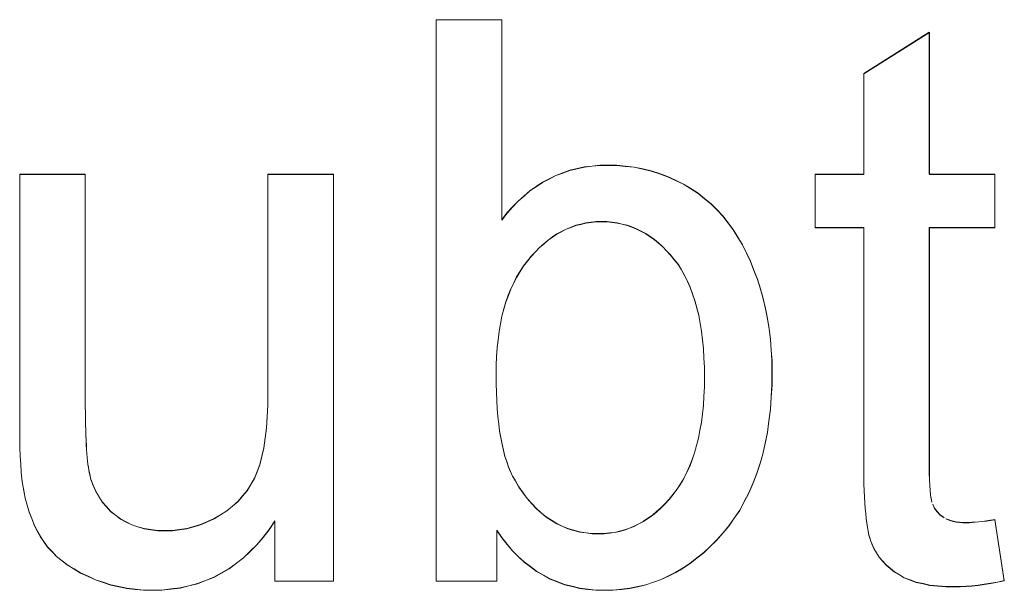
# Model space of a CAD drawing. Extents: x 229 to 926, y 37 to 878.
# Tile 142 of 163: x 372.84 to 377.23, y 829.49 to 832.03. Entities that reach past the tile are written whole.
import ezdxf
from ezdxf.lldxf.tags import DXFTag

# ---------------------------------------------------------------- set-up
doc = ezdxf.new("R2010")
doc.units = 0
doc.layers.get('0').update_dxf_attribs({"linetype": 'fein_strichliert', "lineweight": 13})
doc.layers.add('Beschriftung', color=7, linetype='Continuous', lineweight=25)
doc.layers.add('Beschriftung-A03CPAFWA9', color=7, linetype='Continuous', lineweight=25)
tags = doc.linetypes.add('fein_strichliert', pattern=[4, 1, -2, 1]).pattern_tags.tags
tags[8:9] = [DXFTag(74, 4), DXFTag(75, 0), DXFTag(340, '0'), DXFTag(46, 0.0), DXFTag(50, 0.0), DXFTag(44, 0.0), DXFTag(45, 0.0)]
tags[6:7] = [DXFTag(74, 4), DXFTag(75, 0), DXFTag(340, '0'), DXFTag(46, 0.0), DXFTag(50, 0.0), DXFTag(44, 0.0), DXFTag(45, 0.0)]
tags[4:5] = [DXFTag(74, 4), DXFTag(75, 0), DXFTag(340, '0'), DXFTag(46, 0.0), DXFTag(50, 0.0), DXFTag(44, 0.0), DXFTag(45, 0.0)]

# ---------------------------------------------------------------- blocks, each defined once
blk = doc.blocks.new('Referenz-A03CPAFUA9', base_point=(255.7277, 66.0323))
at = {"layer": 'Beschriftung', "color": 0, "lineweight": -2}
for p, q in [((374.6966, 829.5274), (374.6966, 832.0274)), ((374.6966, 832.0274), (374.9887, 832.0274)), ((374.9887, 832.0274), (374.9887, 831.1365)), ((376.6003, 831.7881), (376.8925, 831.9722)), ((376.8925, 831.9722), (376.8925, 831.3395)), ((376.6003, 831.3395), (376.6003, 831.7881)), ((375.229, 831.3339), (375.2601, 831.3453)), ((375.2601, 831.3453), (375.2912, 831.3567)), ((375.2912, 831.3567), (375.3239, 831.3643)), ((375.3239, 831.3643), (375.3567, 831.3719)), ((375.3567, 831.3719), (375.391, 831.3757)), ((375.391, 831.3757), (375.4254, 831.3795)), ((375.4254, 831.3795), (375.4613, 831.3795)), ((375.4613, 831.3795), (375.501, 831.3795)), ((375.501, 831.3795), (375.5398, 831.3753)), ((375.5398, 831.3753), (375.5785, 831.3711)), ((375.5785, 831.3711), (375.6161, 831.3627)), ((375.6161, 831.3627), (375.6538, 831.3543)), ((375.6538, 831.3543), (375.6904, 831.3417)), ((372.8419, 830.2173), (372.8419, 831.3395)), ((372.8419, 831.3395), (373.1341, 831.3395)), ((373.1341, 831.3395), (373.1341, 830.3352)), ((373.947, 830.3694), (373.947, 831.3395)), ((373.947, 831.3395), (374.2393, 831.3395)), ((374.2393, 831.3395), (374.2393, 829.5274)), ((375.1419, 831.2845), (375.1699, 831.3036)), ((375.1699, 831.3036), (375.1994, 831.3188)), ((375.1994, 831.3188), (375.229, 831.3339)), ((375.6904, 831.3417), (375.727, 831.329)), ((375.727, 831.329), (375.7624, 831.3122)), ((375.7624, 831.3122), (375.7979, 831.2954)), ((376.3843, 831.1013), (376.3843, 831.3395)), ((376.3843, 831.3395), (376.6003, 831.3395)), ((376.8925, 831.3395), (377.1846, 831.3395)), ((377.1846, 831.3395), (377.1846, 831.1013)), ((375.0877, 831.2428), (375.114, 831.2656)), ((375.114, 831.2656), (375.1419, 831.2845)), ((375.7979, 831.2954), (375.8304, 831.2751)), ((375.8304, 831.2751), (375.8627, 831.2549)), ((375.0366, 831.1934), (375.0614, 831.2199)), ((375.0614, 831.2199), (375.0877, 831.2428)), ((375.8627, 831.2549), (375.8919, 831.2312)), ((375.8919, 831.2312), (375.9212, 831.2076)), ((375.0119, 831.1668), (375.0366, 831.1934)), ((375.9212, 831.2076), (375.9472, 831.1805)), ((375.9472, 831.1805), (375.9734, 831.1534)), ((374.9887, 831.1365), (375.0119, 831.1668)), ((375.3866, 831.1253), (375.3634, 831.1225)), ((375.4096, 831.128), (375.3866, 831.1253)), ((375.4336, 831.128), (375.4096, 831.128)), ((375.4572, 831.128), (375.4336, 831.128)), ((375.4801, 831.1254), (375.4572, 831.128)), ((375.5029, 831.1227), (375.4801, 831.1254)), ((375.9734, 831.1534), (375.9963, 831.123)), ((375.2552, 831.0843), (375.2345, 831.0733)), ((375.2759, 831.0952), (375.2552, 831.0843)), ((375.2974, 831.1034), (375.2759, 831.0952)), ((375.3188, 831.1116), (375.2974, 831.1034)), ((375.3411, 831.117), (375.3188, 831.1116)), ((375.3634, 831.1225), (375.3411, 831.117)), ((375.5248, 831.1174), (375.5029, 831.1227)), ((375.5468, 831.1122), (375.5248, 831.1174)), ((375.5679, 831.1042), (375.5468, 831.1122)), ((375.589, 831.0964), (375.5679, 831.1042)), ((375.6092, 831.0858), (375.589, 831.0964)), ((375.6295, 831.0752), (375.6092, 831.0858)), ((375.9963, 831.123), (376.0192, 831.0925)), ((376.0192, 831.0925), (376.0396, 831.0589)), ((376.6003, 831.1013), (376.3843, 831.1013)), ((376.6003, 830.0577), (376.6003, 831.1013)), ((377.1846, 831.1013), (376.8925, 831.1013)), ((376.8925, 831.1013), (376.8925, 830.0396)), ((375.1948, 831.046), (375.1758, 831.0295)), ((375.2147, 831.0597), (375.1948, 831.046)), ((375.2345, 831.0733), (375.2147, 831.0597)), ((375.6487, 831.062), (375.6295, 831.0752)), ((375.6681, 831.0488), (375.6487, 831.062)), ((375.6866, 831.0329), (375.6681, 831.0488)), ((376.0396, 831.0589), (376.0602, 831.0253)), ((375.1385, 830.994), (375.1202, 830.9749)), ((375.1567, 831.0132), (375.1385, 830.994)), ((375.1758, 831.0295), (375.1567, 831.0132)), ((375.705, 831.0171), (375.6866, 831.0329)), ((375.7226, 830.9986), (375.705, 831.0171)), ((375.7402, 830.9801), (375.7226, 830.9986)), ((376.0602, 831.0253), (376.0781, 830.9885)), ((375.1027, 830.953), (375.0854, 830.9312)), ((375.1202, 830.9749), (375.1027, 830.953)), ((375.7569, 830.959), (375.7402, 830.9801)), ((375.7737, 830.9379), (375.7569, 830.959)), ((376.0781, 830.9885), (376.096, 830.9518)), ((376.096, 830.9518), (376.1115, 830.9118)), ((375.0701, 830.9069), (375.0549, 830.8825)), ((375.0854, 830.9312), (375.0701, 830.9069)), ((375.7883, 830.9139), (375.7737, 830.9379)), ((375.803, 830.8898), (375.7883, 830.9139)), ((376.1115, 830.9118), (376.1271, 830.872)), ((375.0549, 830.8825), (375.0418, 830.8558)), ((375.8155, 830.8629), (375.803, 830.8898)), ((375.828, 830.836), (375.8155, 830.8629)), ((376.1271, 830.872), (376.14, 830.8289)), ((375.0287, 830.8291), (375.0178, 830.8)), ((375.0418, 830.8558), (375.0287, 830.8291)), ((375.8385, 830.8062), (375.828, 830.836)), ((376.14, 830.8289), (376.153, 830.7858)), ((375.0178, 830.8), (375.0069, 830.7707)), ((375.8489, 830.7763), (375.8385, 830.8062)), ((375.8573, 830.7436), (375.8489, 830.7763)), ((376.153, 830.7858), (376.1628, 830.7413)), ((374.9983, 830.7391), (374.9895, 830.7075)), ((375.0069, 830.7707), (374.9983, 830.7391)), ((375.8656, 830.7108), (375.8573, 830.7436)), ((376.1628, 830.7413), (376.1725, 830.6968)), ((374.9895, 830.7075), (374.9829, 830.6734)), ((375.8719, 830.6751), (375.8656, 830.7108)), ((376.1725, 830.6968), (376.179, 830.6507)), ((374.9829, 830.6734), (374.9765, 830.6394)), ((375.8781, 830.6396), (375.8719, 830.6751)), ((376.179, 830.6507), (376.1855, 830.6047)), ((374.972, 830.6029), (374.9677, 830.5664)), ((374.9765, 830.6394), (374.972, 830.6029)), ((375.8824, 830.601), (375.8781, 830.6396)), ((375.8865, 830.5625), (375.8824, 830.601)), ((376.1855, 830.6047), (376.1887, 830.5572)), ((374.9677, 830.5664), (374.9655, 830.5274)), ((375.8886, 830.521), (375.8865, 830.5625)), ((376.1887, 830.5572), (376.1919, 830.5097)), ((374.9655, 830.5274), (374.9633, 830.4884)), ((375.8907, 830.4795), (375.8886, 830.521)), ((374.9633, 830.4884), (374.9633, 830.4471)), ((375.8907, 830.4351), (375.8907, 830.4795)), ((376.1919, 830.5097), (376.1919, 830.4607)), ((374.9633, 830.4471), (374.9633, 830.4063)), ((375.8907, 830.3918), (375.8907, 830.4351)), ((376.1919, 830.4607), (376.1919, 830.4025)), ((374.9633, 830.4063), (374.9647, 830.3684)), ((375.8885, 830.3512), (375.8907, 830.3918)), ((376.1919, 830.4025), (376.1885, 830.3477)), ((373.1341, 830.3352), (373.1341, 830.3052)), ((373.947, 830.3114), (373.947, 830.3694)), ((374.9647, 830.3684), (374.966, 830.3305)), ((375.8863, 830.3106), (375.8885, 830.3512)), ((376.1885, 830.3477), (376.1851, 830.2928)), ((373.1341, 830.3052), (373.1343, 830.2776)), ((373.9441, 830.2603), (373.947, 830.3114)), ((374.966, 830.3305), (374.9687, 830.2954)), ((374.9687, 830.2954), (374.9712, 830.2603)), ((375.882, 830.2726), (375.8863, 830.3106)), ((376.1851, 830.2928), (376.1783, 830.2412)), ((373.1343, 830.2776), (373.1347, 830.2501)), ((373.1347, 830.2501), (373.1352, 830.2249)), ((373.9411, 830.2092), (373.9441, 830.2603)), ((374.9712, 830.2603), (374.9752, 830.2281)), ((375.8776, 830.2347), (375.882, 830.2726)), ((372.8419, 830.1682), (372.8419, 830.2173)), ((373.1352, 830.2249), (373.1358, 830.1997)), ((373.9351, 830.165), (373.9411, 830.2092)), ((374.9752, 830.2281), (374.9792, 830.1958)), ((375.8711, 830.1994), (375.8776, 830.2347)), ((376.1783, 830.2412), (376.1714, 830.1897)), ((372.843, 830.1258), (372.8419, 830.1682)), ((373.1358, 830.1997), (373.1366, 830.177)), ((373.1366, 830.177), (373.1374, 830.1543)), ((373.9292, 830.1208), (373.9351, 830.165)), ((374.9792, 830.1958), (374.9845, 830.1663)), ((374.9845, 830.1663), (374.9897, 830.1369)), ((375.8559, 830.1316), (375.8646, 830.1642)), ((375.8646, 830.1642), (375.8711, 830.1994)), ((376.1714, 830.1897), (376.1611, 830.1413)), ((372.8441, 830.0835), (372.843, 830.1258)), ((373.1374, 830.1543), (373.1386, 830.1341)), ((373.1386, 830.1341), (373.1397, 830.1138)), ((373.9202, 830.0835), (373.9292, 830.1208)), ((374.9897, 830.1369), (374.9963, 830.1103)), ((375.8471, 830.099), (375.8559, 830.1316)), ((376.1611, 830.1413), (376.1509, 830.0931)), ((372.8463, 830.0476), (372.8441, 830.0835)), ((373.1397, 830.1138), (373.1411, 830.096)), ((373.1411, 830.096), (373.1425, 830.0783)), ((373.1425, 830.0783), (373.1442, 830.063)), ((373.9112, 830.0462), (373.9202, 830.0835)), ((374.9963, 830.1103), (375.0028, 830.0837)), ((375.0028, 830.0837), (375.0108, 830.0599)), ((375.8362, 830.0691), (375.8471, 830.099)), ((376.1509, 830.0931), (376.1372, 830.0482)), ((372.8486, 830.0117), (372.8463, 830.0476)), ((373.1442, 830.063), (373.1458, 830.0476)), ((373.1458, 830.0476), (373.1478, 830.0347)), ((373.1478, 830.0347), (373.1497, 830.0218)), ((373.8992, 830.0156), (373.9112, 830.0462)), ((375.0108, 830.0599), (375.0186, 830.0361)), ((375.0186, 830.0361), (375.0279, 830.0152)), ((375.8122, 830.0119), (375.8253, 830.0392)), ((375.8253, 830.0392), (375.8362, 830.0691)), ((376.1372, 830.0482), (376.1234, 830.0033)), ((376.6003, 830.0232), (376.6003, 830.0577)), ((376.8925, 830.0396), (376.8925, 830.0068)), ((372.8519, 829.9826), (372.8486, 830.0117)), ((373.1497, 830.0218), (373.152, 830.0113)), ((373.152, 830.0113), (373.1588, 829.9811)), ((373.871, 829.9579), (373.8872, 829.9851)), ((373.8872, 829.9851), (373.8992, 830.0156)), ((375.0279, 830.0152), (375.0371, 829.9942)), ((375.0371, 829.9942), (375.0477, 829.976)), ((375.7839, 829.9602), (375.7992, 829.9848)), ((375.7992, 829.9848), (375.8122, 830.0119)), ((376.1234, 830.0033), (376.1062, 829.9616)), ((376.6009, 829.9915), (376.6003, 830.0232)), ((376.6014, 829.9599), (376.6009, 829.9915)), ((376.8925, 830.0068), (376.8935, 829.9798)), ((372.8553, 829.9533), (372.8519, 829.9826)), ((372.8597, 829.9308), (372.8553, 829.9533)), ((373.1588, 829.9811), (373.1696, 829.954)), ((373.1696, 829.954), (373.1803, 829.927)), ((373.8549, 829.9306), (373.871, 829.9579)), ((375.0477, 829.976), (375.0648, 829.9464)), ((375.0648, 829.9464), (375.0837, 829.9204)), ((375.7687, 829.9356), (375.7839, 829.9602)), ((376.1062, 829.9616), (376.0892, 829.9199)), ((376.6025, 829.9312), (376.6014, 829.9599)), ((376.8935, 829.9798), (376.8943, 829.9527)), ((376.8943, 829.9527), (376.8963, 829.9315)), ((372.8662, 829.8971), (372.8597, 829.9308)), ((372.8751, 829.866), (372.8662, 829.8971)), ((373.1803, 829.927), (373.195, 829.9033)), ((373.195, 829.9033), (373.2095, 829.8795)), ((373.8141, 829.8825), (373.8345, 829.9065)), ((373.8345, 829.9065), (373.8549, 829.9306)), ((375.0837, 829.9204), (375.1024, 829.8946)), ((375.7339, 829.8919), (375.7513, 829.9138)), ((375.7513, 829.9138), (375.7687, 829.9356)), ((376.0892, 829.9199), (376.0686, 829.8816)), ((376.6036, 829.9026), (376.6025, 829.9312)), ((376.6053, 829.8769), (376.6036, 829.9026)), ((376.8963, 829.9315), (376.8982, 829.9104)), ((376.8982, 829.9104), (376.9011, 829.8952)), ((372.884, 829.8349), (372.8751, 829.866)), ((373.2095, 829.8795), (373.228, 829.859)), ((373.228, 829.859), (373.2465, 829.8385)), ((373.7649, 829.8406), (373.7895, 829.8616)), ((373.7895, 829.8616), (373.8141, 829.8825)), ((375.1024, 829.8946), (375.1226, 829.8723)), ((375.1226, 829.8723), (375.1429, 829.85)), ((375.6783, 829.8372), (375.6974, 829.8537)), ((375.6974, 829.8537), (375.7156, 829.8728)), ((375.7156, 829.8728), (375.7339, 829.8919)), ((376.0686, 829.8816), (376.0481, 829.8432)), ((376.607, 829.8513), (376.6053, 829.8769)), ((376.9011, 829.8952), (376.9039, 829.8798)), ((376.9078, 829.8704), (376.9154, 829.8516)), ((372.8953, 829.8065), (372.884, 829.8349)), ((373.2465, 829.8385), (373.2687, 829.8213)), ((373.2687, 829.8213), (373.291, 829.804)), ((373.7074, 829.8053), (373.7361, 829.823)), ((373.7361, 829.823), (373.7649, 829.8406)), ((375.1429, 829.85), (375.1647, 829.8316)), ((375.1647, 829.8316), (375.1864, 829.813)), ((375.1864, 829.813), (375.2098, 829.7982)), ((375.6394, 829.8072), (375.6593, 829.8209)), ((375.6593, 829.8209), (375.6783, 829.8372)), ((376.0481, 829.8432), (376.024, 829.8081)), ((376.6092, 829.8286), (376.607, 829.8513)), ((376.6114, 829.8059), (376.6092, 829.8286)), ((376.9154, 829.8516), (376.928, 829.8367)), ((376.928, 829.8367), (376.9405, 829.8218)), ((376.9405, 829.8218), (376.9579, 829.8106)), ((372.9064, 829.778), (372.8953, 829.8065)), ((372.9202, 829.7522), (372.9064, 829.778)), ((373.291, 829.804), (373.316, 829.791)), ((373.316, 829.791), (373.341, 829.7781)), ((373.341, 829.7781), (373.3686, 829.7695)), ((373.3686, 829.7695), (373.3961, 829.7608)), ((373.586, 829.761), (373.6168, 829.7699)), ((373.6168, 829.7699), (373.6477, 829.7787)), ((373.6477, 829.7787), (373.6775, 829.792)), ((373.6775, 829.792), (373.7074, 829.8053)), ((373.978, 829.7949), (373.9528, 829.7564)), ((373.978, 829.5274), (373.978, 829.7949)), ((375.2098, 829.7982), (375.2331, 829.7834)), ((375.2331, 829.7834), (375.258, 829.7722)), ((375.258, 829.7722), (375.2827, 829.7611)), ((375.5567, 829.7635), (375.5782, 829.7717)), ((375.5782, 829.7717), (375.5989, 829.7826)), ((375.5989, 829.7826), (375.6195, 829.7935)), ((375.6195, 829.7935), (375.6394, 829.8072)), ((376, 829.7731), (375.9727, 829.7413)), ((376.024, 829.8081), (376, 829.7731)), ((376.6142, 829.7862), (376.6114, 829.8059)), ((376.617, 829.7666), (376.6142, 829.7862)), ((376.6203, 829.7498), (376.617, 829.7666)), ((376.9665, 829.8051), (376.977, 829.8009)), ((376.977, 829.8009), (376.9876, 829.7967)), ((376.9876, 829.7967), (377, 829.794)), ((377, 829.794), (377.0124, 829.7912)), ((377.0124, 829.7912), (377.0267, 829.7898)), ((377.0267, 829.7898), (377.041, 829.7884)), ((377.041, 829.7884), (377.0571, 829.7884)), ((377.0571, 829.7884), (377.0692, 829.7884)), ((377.0692, 829.7884), (377.0832, 829.7892)), ((377.0832, 829.7892), (377.0973, 829.79)), ((377.0973, 829.79), (377.1132, 829.7916)), ((377.1132, 829.7916), (377.1292, 829.7931)), ((377.1292, 829.7931), (377.147, 829.7955)), ((377.147, 829.7955), (377.1649, 829.7978)), ((377.1649, 829.7978), (377.1846, 829.801)), ((377.1846, 829.801), (377.2264, 829.5298)), ((372.9338, 829.7263), (372.9202, 829.7522)), ((372.9498, 829.703), (372.9338, 829.7263)), ((373.3961, 829.7608), (373.4264, 829.7565)), ((373.4264, 829.7565), (373.4566, 829.7522)), ((373.4566, 829.7522), (373.4895, 829.7522)), ((373.4895, 829.7522), (373.5224, 829.7522)), ((373.5224, 829.7522), (373.5542, 829.7566)), ((373.5542, 829.7566), (373.586, 829.761)), ((373.9254, 829.7227), (373.898, 829.6891)), ((373.9528, 829.7564), (373.9254, 829.7227)), ((374.9887, 829.7208), (374.9669, 829.7542)), ((374.9669, 829.7542), (374.9669, 829.5274)), ((375.2827, 829.7611), (375.3091, 829.7537)), ((375.3091, 829.7537), (375.3354, 829.7463)), ((375.3354, 829.7463), (375.3632, 829.7426)), ((375.3632, 829.7426), (375.3911, 829.7389)), ((375.3911, 829.7389), (375.4206, 829.7389)), ((375.4206, 829.7389), (375.4445, 829.7389)), ((375.4445, 829.7389), (375.4676, 829.7416)), ((375.4676, 829.7416), (375.4906, 829.7443)), ((375.4906, 829.7443), (375.5129, 829.7498)), ((375.5129, 829.7498), (375.5352, 829.7553)), ((375.5352, 829.7553), (375.5567, 829.7635)), ((375.9727, 829.7413), (375.9452, 829.7096)), ((376.6237, 829.7331), (376.6203, 829.7498)), ((376.6276, 829.7193), (376.6237, 829.7331)), ((372.9659, 829.6798), (372.9498, 829.703)), ((372.9862, 829.6585), (372.9659, 829.6798)), ((373.898, 829.6891), (373.8683, 829.6603)), ((375.0125, 829.6917), (374.9887, 829.7208)), ((375.0363, 829.6624), (375.0125, 829.6917)), ((375.9164, 829.6818), (375.8877, 829.654)), ((375.9452, 829.7096), (375.9164, 829.6818)), ((376.6315, 829.7055), (376.6276, 829.7193)), ((376.636, 829.6948), (376.6315, 829.7055)), ((376.6449, 829.6732), (376.636, 829.6948)), ((373.0064, 829.6373), (372.9862, 829.6585)), ((373.031, 829.618), (373.0064, 829.6373)), ((373.8683, 829.6603), (373.8386, 829.6314)), ((375.0622, 829.6374), (375.0363, 829.6624)), ((375.0879, 829.6125), (375.0622, 829.6374)), ((375.8877, 829.654), (375.8575, 829.6302)), ((376.657, 829.6536), (376.6449, 829.6732)), ((376.6692, 829.6342), (376.657, 829.6536)), ((376.6846, 829.6168), (376.6692, 829.6342)), ((373.0555, 829.5988), (373.031, 829.618)), ((373.0844, 829.5814), (373.0555, 829.5988)), ((373.8067, 829.6074), (373.7747, 829.5834)), ((373.8386, 829.6314), (373.8067, 829.6074)), ((375.1159, 829.5916), (375.0879, 829.6125)), ((375.1438, 829.5707), (375.1159, 829.5916)), ((375.8274, 829.6064), (375.7958, 829.5866)), ((375.8575, 829.6302), (375.8274, 829.6064)), ((376.7, 829.5994), (376.6846, 829.6168)), ((376.7187, 829.5841), (376.7, 829.5994)), ((373.1132, 829.5641), (373.0844, 829.5814)), ((373.1462, 829.5487), (373.1132, 829.5641)), ((373.1792, 829.5334), (373.1462, 829.5487)), ((373.7406, 829.5642), (373.7064, 829.545)), ((373.7747, 829.5834), (373.7406, 829.5642)), ((375.1737, 829.5541), (375.1438, 829.5707)), ((375.2037, 829.5374), (375.1737, 829.5541)), ((375.7314, 829.5508), (375.6985, 829.535)), ((375.7643, 829.5667), (375.7314, 829.5508)), ((375.7958, 829.5866), (375.7643, 829.5667)), ((376.7373, 829.5687), (376.7187, 829.5841)), ((376.7593, 829.5555), (376.7373, 829.5687)), ((376.7812, 829.5423), (376.7593, 829.5555)), ((373.2136, 829.5219), (373.1792, 829.5334)), ((373.248, 829.5104), (373.2136, 829.5219)), ((373.2835, 829.5026), (373.248, 829.5104)), ((373.3191, 829.495), (373.2835, 829.5026)), ((373.5948, 829.5066), (373.5562, 829.497)), ((373.6336, 829.5161), (373.5948, 829.5066)), ((373.6699, 829.5305), (373.6336, 829.5161)), ((373.7064, 829.545), (373.6699, 829.5305)), ((374.2393, 829.5274), (373.978, 829.5274)), ((374.9669, 829.5274), (374.6966, 829.5274)), ((375.2357, 829.5249), (375.2037, 829.5374)), ((375.2677, 829.5124), (375.2357, 829.5249)), ((375.3018, 829.504), (375.2677, 829.5124)), ((375.3358, 829.4956), (375.3018, 829.504)), ((375.5943, 829.5032), (375.5587, 829.4953)), ((375.6299, 829.5112), (375.5943, 829.5032)), ((375.6642, 829.5231), (375.6299, 829.5112)), ((375.6985, 829.535), (375.6642, 829.5231)), ((376.8075, 829.5323), (376.7812, 829.5423)), ((376.8338, 829.5225), (376.8075, 829.5323)), ((376.8647, 829.5158), (376.8338, 829.5225)), ((376.8955, 829.5092), (376.8647, 829.5158)), ((376.9308, 829.5059), (376.8955, 829.5092)), ((376.9661, 829.5026), (376.9308, 829.5059)), ((377.0058, 829.5026), (376.9661, 829.5026)), ((377.0301, 829.5026), (377.0058, 829.5026)), ((377.0561, 829.5042), (377.0301, 829.5026)), ((377.082, 829.5059), (377.0561, 829.5042)), ((377.1096, 829.5094), (377.082, 829.5059)), ((377.1372, 829.5128), (377.1096, 829.5094)), ((377.1664, 829.5178), (377.1372, 829.5128)), ((377.1955, 829.523), (377.1664, 829.5178)), ((377.2264, 829.5298), (377.1955, 829.523)), ((373.356, 829.4912), (373.3191, 829.495)), ((373.3928, 829.4873), (373.356, 829.4912)), ((373.431, 829.4873), (373.3928, 829.4873)), ((373.4742, 829.4873), (373.431, 829.4873)), ((373.5151, 829.4921), (373.4742, 829.4873)), ((373.5562, 829.497), (373.5151, 829.4921)), ((375.372, 829.4915), (375.3358, 829.4956)), ((375.408, 829.4873), (375.372, 829.4915)), ((375.4463, 829.4873), (375.408, 829.4873)), ((375.4846, 829.4873), (375.4463, 829.4873)), ((375.5216, 829.4913), (375.4846, 829.4873)), ((375.5587, 829.4953), (375.5216, 829.4913))]:
    blk.add_line(p, q, dxfattribs=at)
blk = doc.blocks.new('Referenz-A03CPAG8A9', base_point=(281.5986, 66.0323))
at = {"layer": 'Beschriftung-A03CPAFWA9', "color": 0, "lineweight": -2}
for p, q in [((374.6967, 829.5262), (374.6967, 832.0262)), ((374.6967, 832.0262), (374.9888, 832.0262)), ((374.9888, 832.0262), (374.9888, 831.1353)), ((376.6003, 831.7869), (376.8926, 831.971)), ((376.8926, 831.971), (376.8926, 831.3384)), ((376.6003, 831.3384), (376.6003, 831.7869)), ((375.229, 831.3328), (375.2602, 831.3442)), ((375.2602, 831.3442), (375.2913, 831.3556)), ((375.2913, 831.3556), (375.324, 831.3631)), ((375.324, 831.3631), (375.3568, 831.3708)), ((375.3568, 831.3708), (375.3911, 831.3745)), ((375.3911, 831.3745), (375.4255, 831.3783)), ((375.4255, 831.3783), (375.4613, 831.3783)), ((375.4613, 831.3783), (375.5011, 831.3783)), ((375.5011, 831.3783), (375.5398, 831.3741)), ((375.5398, 831.3741), (375.5785, 831.3699)), ((375.5785, 831.3699), (375.6162, 831.3616)), ((375.6162, 831.3616), (375.6538, 831.3531)), ((375.6538, 831.3531), (375.6905, 831.3405)), ((372.842, 830.2162), (372.842, 831.3384)), ((372.842, 831.3384), (373.1342, 831.3384)), ((373.1342, 831.3384), (373.1342, 830.3341)), ((373.9471, 830.3682), (373.9471, 831.3384)), ((373.9471, 831.3384), (374.2394, 831.3384)), ((374.2394, 831.3384), (374.2394, 829.5262)), ((375.142, 831.2834), (375.17, 831.3024)), ((375.17, 831.3024), (375.1995, 831.3176)), ((375.1995, 831.3176), (375.229, 831.3328)), ((375.6905, 831.3405), (375.727, 831.3279)), ((375.727, 831.3279), (375.7625, 831.311)), ((375.7625, 831.311), (375.798, 831.2942)), ((376.3844, 831.1001), (376.3844, 831.3384)), ((376.3844, 831.3384), (376.6003, 831.3384)), ((376.8926, 831.3384), (377.1847, 831.3384)), ((377.1847, 831.3384), (377.1847, 831.1001)), ((375.0878, 831.2416), (375.1141, 831.2645)), ((375.1141, 831.2645), (375.142, 831.2834)), ((375.798, 831.2942), (375.8304, 831.274)), ((375.8304, 831.274), (375.8628, 831.2537)), ((375.0367, 831.1922), (375.0614, 831.2188)), ((375.0614, 831.2188), (375.0878, 831.2416)), ((375.8628, 831.2537), (375.892, 831.23)), ((375.892, 831.23), (375.9212, 831.2064)), ((375.012, 831.1657), (375.0367, 831.1922)), ((375.9212, 831.2064), (375.9473, 831.1794)), ((375.9473, 831.1794), (375.9734, 831.1523)), ((374.9888, 831.1353), (375.012, 831.1657)), ((375.4097, 831.1268), (375.3866, 831.1241)), ((375.4336, 831.1268), (375.4097, 831.1268)), ((375.4573, 831.1268), (375.4336, 831.1268)), ((375.4801, 831.1243), (375.4573, 831.1268)), ((375.9734, 831.1523), (375.9964, 831.1218)), ((375.2553, 831.0831), (375.2345, 831.0722)), ((375.276, 831.094), (375.2553, 831.0831)), ((375.2975, 831.1022), (375.276, 831.094)), ((375.3188, 831.1105), (375.2975, 831.1022)), ((375.3412, 831.1159), (375.3188, 831.1105)), ((375.3634, 831.1214), (375.3412, 831.1159)), ((375.3866, 831.1241), (375.3634, 831.1214)), ((375.503, 831.1216), (375.4801, 831.1243)), ((375.5249, 831.1163), (375.503, 831.1216)), ((375.5469, 831.111), (375.5249, 831.1163)), ((375.568, 831.1031), (375.5469, 831.111)), ((375.589, 831.0952), (375.568, 831.1031)), ((375.6093, 831.0846), (375.589, 831.0952)), ((375.6296, 831.074), (375.6093, 831.0846)), ((375.9964, 831.1218), (376.0193, 831.0914)), ((376.0193, 831.0914), (376.0397, 831.0577)), ((376.6003, 831.1001), (376.3844, 831.1001)), ((376.6003, 830.0566), (376.6003, 831.1001)), ((377.1847, 831.1001), (376.8926, 831.1001)), ((376.8926, 831.1001), (376.8926, 830.0385)), ((375.1949, 831.0449), (375.1759, 831.0284)), ((375.2148, 831.0585), (375.1949, 831.0449)), ((375.2345, 831.0722), (375.2148, 831.0585)), ((375.6488, 831.0608), (375.6296, 831.074)), ((375.6682, 831.0477), (375.6488, 831.0608)), ((375.6866, 831.0318), (375.6682, 831.0477)), ((376.0397, 831.0577), (376.0602, 831.0242)), ((375.1385, 830.9928), (375.1203, 830.9737)), ((375.1568, 831.0121), (375.1385, 830.9928)), ((375.1759, 831.0284), (375.1568, 831.0121)), ((375.7051, 831.016), (375.6866, 831.0318)), ((375.7227, 830.9975), (375.7051, 831.016)), ((375.7403, 830.979), (375.7227, 830.9975)), ((376.0602, 831.0242), (376.0782, 830.9874)), ((375.1028, 830.9519), (375.0854, 830.9301)), ((375.1203, 830.9737), (375.1028, 830.9519)), ((375.757, 830.9579), (375.7403, 830.979)), ((375.7738, 830.9368), (375.757, 830.9579)), ((376.0782, 830.9874), (376.0961, 830.9506)), ((376.0961, 830.9506), (376.1116, 830.9107)), ((375.0702, 830.9058), (375.055, 830.8814)), ((375.0854, 830.9301), (375.0702, 830.9058)), ((375.7884, 830.9128), (375.7738, 830.9368)), ((375.803, 830.8887), (375.7884, 830.9128)), ((376.1116, 830.9107), (376.1271, 830.8708)), ((375.055, 830.8814), (375.0419, 830.8547)), ((375.8155, 830.8617), (375.803, 830.8887)), ((375.828, 830.8349), (375.8155, 830.8617)), ((376.1271, 830.8708), (376.1401, 830.8277)), ((375.0288, 830.8279), (375.0179, 830.7988)), ((375.0419, 830.8547), (375.0288, 830.8279)), ((375.8385, 830.805), (375.828, 830.8349)), ((376.1401, 830.8277), (376.1531, 830.7847)), ((375.0179, 830.7988), (375.007, 830.7696)), ((375.849, 830.7752), (375.8385, 830.805)), ((375.8573, 830.7424), (375.849, 830.7752)), ((376.1531, 830.7847), (376.1628, 830.7402)), ((374.9983, 830.738), (374.9896, 830.7063)), ((375.007, 830.7696), (374.9983, 830.738)), ((375.8657, 830.7097), (375.8573, 830.7424)), ((376.1628, 830.7402), (376.1726, 830.6957)), ((374.9896, 830.7063), (374.983, 830.6722)), ((375.872, 830.674), (375.8657, 830.7097)), ((376.1726, 830.6957), (376.1791, 830.6496)), ((374.983, 830.6722), (374.9765, 830.6382)), ((375.8782, 830.6384), (375.872, 830.674)), ((376.1791, 830.6496), (376.1855, 830.6036)), ((374.9721, 830.6017), (374.9678, 830.5652)), ((374.9765, 830.6382), (374.9721, 830.6017)), ((375.8824, 830.5998), (375.8782, 830.6384)), ((375.8866, 830.5613), (375.8824, 830.5998)), ((376.1855, 830.6036), (376.1888, 830.5561)), ((374.9678, 830.5652), (374.9656, 830.5263)), ((375.8887, 830.5198), (375.8866, 830.5613)), ((376.1888, 830.5561), (376.192, 830.5085)), ((374.9656, 830.5263), (374.9634, 830.4873)), ((375.8907, 830.4783), (375.8887, 830.5198)), ((374.9634, 830.4873), (374.9634, 830.4459)), ((375.8907, 830.434), (375.8907, 830.4783)), ((376.192, 830.5085), (376.192, 830.4595)), ((374.9634, 830.4459), (374.9634, 830.4051)), ((375.8907, 830.3907), (375.8907, 830.434)), ((376.192, 830.4595), (376.192, 830.4014)), ((374.9634, 830.4051), (374.9648, 830.3673)), ((375.8886, 830.3501), (375.8907, 830.3907)), ((376.192, 830.4014), (376.1886, 830.3465)), ((373.9471, 830.3103), (373.9471, 830.3682)), ((374.9648, 830.3673), (374.966, 830.3294)), ((375.8864, 830.3094), (375.8886, 830.3501)), ((376.1886, 830.3465), (376.1852, 830.2917)), ((373.1342, 830.3341), (373.1342, 830.3041)), ((373.1342, 830.3041), (373.1344, 830.2765)), ((373.9442, 830.2591), (373.9471, 830.3103)), ((374.966, 830.3294), (374.9687, 830.2943)), ((374.9687, 830.2943), (374.9713, 830.2591)), ((375.8821, 830.2715), (375.8864, 830.3094)), ((376.1852, 830.2917), (376.1783, 830.24)), ((373.1344, 830.2765), (373.1348, 830.249)), ((373.1348, 830.249), (373.1353, 830.2238)), ((373.9412, 830.2081), (373.9442, 830.2591)), ((374.9713, 830.2591), (374.9753, 830.2269)), ((375.8777, 830.2336), (375.8821, 830.2715)), ((372.842, 830.1671), (372.842, 830.2162)), ((373.1353, 830.2238), (373.1359, 830.1986)), ((373.9352, 830.1639), (373.9412, 830.2081)), ((374.9753, 830.2269), (374.9792, 830.1947)), ((375.8712, 830.1983), (375.8777, 830.2336)), ((376.1783, 830.24), (376.1715, 830.1885)), ((372.8431, 830.1247), (372.842, 830.1671)), ((373.1359, 830.1986), (373.1367, 830.1759)), ((373.1367, 830.1759), (373.1375, 830.1532)), ((373.9292, 830.1197), (373.9352, 830.1639)), ((374.9792, 830.1947), (374.9845, 830.1652)), ((374.9845, 830.1652), (374.9898, 830.1358)), ((375.8559, 830.1304), (375.8647, 830.163)), ((375.8647, 830.163), (375.8712, 830.1983)), ((376.1715, 830.1885), (376.1612, 830.1402)), ((372.8442, 830.0823), (372.8431, 830.1247)), ((373.1375, 830.1532), (373.1387, 830.1329)), ((373.1387, 830.1329), (373.1398, 830.1127)), ((373.9203, 830.0823), (373.9292, 830.1197)), ((374.9898, 830.1358), (374.9964, 830.1091)), ((375.8472, 830.0978), (375.8559, 830.1304)), ((376.1612, 830.1402), (376.1509, 830.092)), ((372.8464, 830.0464), (372.8442, 830.0823)), ((373.1398, 830.1127), (373.1412, 830.0949)), ((373.1412, 830.0949), (373.1426, 830.0771)), ((373.1426, 830.0771), (373.1443, 830.0618)), ((373.9113, 830.045), (373.9203, 830.0823)), ((374.9964, 830.1091), (375.0029, 830.0826)), ((375.0029, 830.0826), (375.0108, 830.0588)), ((375.8363, 830.0679), (375.8472, 830.0978)), ((376.1509, 830.092), (376.1372, 830.047)), ((372.8487, 830.0106), (372.8464, 830.0464)), ((373.1443, 830.0618), (373.1459, 830.0464)), ((373.1459, 830.0464), (373.1479, 830.0336)), ((373.1479, 830.0336), (373.1498, 830.0207)), ((373.8993, 830.0145), (373.9113, 830.045)), ((375.0108, 830.0588), (375.0187, 830.035)), ((375.0187, 830.035), (375.028, 830.014)), ((375.8123, 830.0108), (375.8254, 830.0381)), ((375.8254, 830.0381), (375.8363, 830.0679)), ((376.1372, 830.047), (376.1235, 830.0021)), ((376.6003, 830.022), (376.6003, 830.0566)), ((376.8926, 830.0385), (376.8926, 830.0057)), ((372.852, 829.9814), (372.8487, 830.0106)), ((373.1498, 830.0207), (373.1521, 830.0102)), ((373.1521, 830.0102), (373.1589, 829.98)), ((373.8873, 829.984), (373.8993, 830.0145)), ((375.028, 830.014), (375.0372, 829.993)), ((375.0372, 829.993), (375.0478, 829.9749)), ((375.7993, 829.9836), (375.8123, 830.0108)), ((376.1235, 830.0021), (376.1063, 829.9604)), ((376.6009, 829.9904), (376.6003, 830.022)), ((376.6015, 829.9588), (376.6009, 829.9904)), ((376.8926, 830.0057), (376.8935, 829.9786)), ((372.8554, 829.9522), (372.852, 829.9814)), ((372.8599, 829.9296), (372.8554, 829.9522)), ((373.1589, 829.98), (373.1697, 829.9529)), ((373.1697, 829.9529), (373.1804, 829.9259)), ((373.855, 829.9294), (373.8711, 829.9567)), ((373.8711, 829.9567), (373.8873, 829.984)), ((375.0478, 829.9749), (375.0649, 829.9452)), ((375.0649, 829.9452), (375.0838, 829.9193)), ((375.7688, 829.9345), (375.784, 829.959)), ((375.784, 829.959), (375.7993, 829.9836)), ((376.1063, 829.9604), (376.0893, 829.9188)), ((376.6025, 829.9301), (376.6015, 829.9588)), ((376.8935, 829.9786), (376.8944, 829.9516)), ((376.8944, 829.9516), (376.8963, 829.9304)), ((372.8663, 829.896), (372.8599, 829.9296)), ((373.1804, 829.9259), (373.1951, 829.9022)), ((373.1951, 829.9022), (373.2096, 829.8784)), ((373.8142, 829.8813), (373.8346, 829.9054)), ((373.8346, 829.9054), (373.855, 829.9294)), ((375.0838, 829.9193), (375.1025, 829.8934)), ((375.7339, 829.8908), (375.7514, 829.9127)), ((375.7514, 829.9127), (375.7688, 829.9345)), ((376.0893, 829.9188), (376.0686, 829.8804)), ((376.6037, 829.9015), (376.6025, 829.9301)), ((376.6054, 829.8758), (376.6037, 829.9015)), ((376.8963, 829.9304), (376.8983, 829.9093)), ((376.8983, 829.9093), (376.9012, 829.894)), ((372.8752, 829.8649), (372.8663, 829.896)), ((372.8841, 829.8338), (372.8752, 829.8649)), ((373.2096, 829.8784), (373.2281, 829.8578)), ((373.2281, 829.8578), (373.2466, 829.8373)), ((373.765, 829.8395), (373.7896, 829.8605)), ((373.7896, 829.8605), (373.8142, 829.8813)), ((375.1025, 829.8934), (375.1227, 829.8712)), ((375.1227, 829.8712), (375.143, 829.8489)), ((375.6975, 829.8525), (375.7157, 829.8716)), ((375.7157, 829.8716), (375.7339, 829.8908)), ((376.0686, 829.8804), (376.0481, 829.842)), ((376.6071, 829.8502), (376.6054, 829.8758)), ((376.9012, 829.894), (376.904, 829.8787)), ((376.9079, 829.8693), (376.9155, 829.8505)), ((372.8954, 829.8054), (372.8841, 829.8338)), ((373.2466, 829.8373), (373.2688, 829.8201)), ((373.2688, 829.8201), (373.2911, 829.8029)), ((373.7074, 829.8041), (373.7362, 829.8218)), ((373.7362, 829.8218), (373.765, 829.8395)), ((375.143, 829.8489), (375.1648, 829.8304)), ((375.1648, 829.8304), (375.1865, 829.8119)), ((375.1865, 829.8119), (375.2099, 829.7971)), ((375.6395, 829.8061), (375.6594, 829.8198)), ((375.6594, 829.8198), (375.6784, 829.8361)), ((375.6784, 829.8361), (375.6975, 829.8525)), ((376.0481, 829.842), (376.0241, 829.807)), ((376.6093, 829.8275), (376.6071, 829.8502)), ((376.6115, 829.8047), (376.6093, 829.8275)), ((376.9155, 829.8505), (376.9281, 829.8356)), ((376.9281, 829.8356), (376.9406, 829.8207)), ((376.9406, 829.8207), (376.9579, 829.8094)), ((372.9065, 829.7768), (372.8954, 829.8054)), ((372.9203, 829.751), (372.9065, 829.7768)), ((373.2911, 829.8029), (373.3161, 829.7899)), ((373.3161, 829.7899), (373.3411, 829.777)), ((373.3411, 829.777), (373.3687, 829.7684)), ((373.3687, 829.7684), (373.3962, 829.7597)), ((373.5861, 829.7599), (373.6169, 829.7688)), ((373.6169, 829.7688), (373.6478, 829.7776)), ((373.6478, 829.7776), (373.6776, 829.7909)), ((373.6776, 829.7909), (373.7074, 829.8041)), ((373.9781, 829.7938), (373.9529, 829.7553)), ((373.9781, 829.5262), (373.9781, 829.7938)), ((375.2099, 829.7971), (375.2331, 829.7822)), ((375.2331, 829.7822), (375.258, 829.7711)), ((375.258, 829.7711), (375.2828, 829.76)), ((375.5568, 829.7623), (375.5783, 829.7706)), ((375.5783, 829.7706), (375.599, 829.7815)), ((375.599, 829.7815), (375.6196, 829.7924)), ((375.6196, 829.7924), (375.6395, 829.8061)), ((376.0001, 829.772), (375.9728, 829.7402)), ((376.0241, 829.807), (376.0001, 829.772)), ((376.6142, 829.785), (376.6115, 829.8047)), ((376.6171, 829.7654), (376.6142, 829.785)), ((376.6204, 829.7486), (376.6171, 829.7654)), ((376.9666, 829.8039), (376.9771, 829.7998)), ((376.9771, 829.7998), (376.9876, 829.7956)), ((376.9876, 829.7956), (377.0001, 829.7928)), ((377.0001, 829.7928), (377.0125, 829.79)), ((377.0125, 829.79), (377.0267, 829.7887)), ((377.0267, 829.7887), (377.0411, 829.7873)), ((377.0411, 829.7873), (377.0572, 829.7873)), ((377.0572, 829.7873), (377.0693, 829.7873)), ((377.0693, 829.7873), (377.0833, 829.7881)), ((377.0833, 829.7881), (377.0973, 829.7889)), ((377.0973, 829.7889), (377.1133, 829.7905)), ((377.1133, 829.7905), (377.1292, 829.792)), ((377.1292, 829.792), (377.1471, 829.7944)), ((377.1471, 829.7944), (377.165, 829.7967)), ((377.165, 829.7967), (377.1847, 829.7999)), ((377.1847, 829.7999), (377.2264, 829.5287)), ((372.9339, 829.7252), (372.9203, 829.751)), ((372.9499, 829.7019), (372.9339, 829.7252)), ((373.3962, 829.7597), (373.4265, 829.7554)), ((373.4265, 829.7554), (373.4567, 829.7511)), ((373.4567, 829.7511), (373.4895, 829.7511)), ((373.4895, 829.7511), (373.5224, 829.7511)), ((373.5224, 829.7511), (373.5542, 829.7555)), ((373.5542, 829.7555), (373.5861, 829.7599)), ((373.9255, 829.7216), (373.8981, 829.688)), ((373.9529, 829.7553), (373.9255, 829.7216)), ((374.9888, 829.7197), (374.967, 829.753)), ((374.967, 829.753), (374.967, 829.5262)), ((375.2828, 829.76), (375.3092, 829.7526)), ((375.3092, 829.7526), (375.3355, 829.7452)), ((375.3355, 829.7452), (375.3633, 829.7414)), ((375.3633, 829.7414), (375.3912, 829.7377)), ((375.3912, 829.7377), (375.4206, 829.7377)), ((375.4206, 829.7377), (375.4446, 829.7377)), ((375.4446, 829.7377), (375.4676, 829.7405)), ((375.4676, 829.7405), (375.4907, 829.7432)), ((375.4907, 829.7432), (375.513, 829.7486)), ((375.513, 829.7486), (375.5353, 829.7541)), ((375.5353, 829.7541), (375.5568, 829.7623)), ((375.9728, 829.7402), (375.9453, 829.7085)), ((376.6238, 829.7319), (376.6204, 829.7486)), ((376.6277, 829.7181), (376.6238, 829.7319)), ((372.966, 829.6787), (372.9499, 829.7019)), ((372.9863, 829.6574), (372.966, 829.6787)), ((373.8981, 829.688), (373.8684, 829.6592)), ((375.0126, 829.6905), (374.9888, 829.7197)), ((375.0364, 829.6613), (375.0126, 829.6905)), ((375.9165, 829.6807), (375.8877, 829.6529)), ((375.9453, 829.7085), (375.9165, 829.6807)), ((376.6316, 829.7044), (376.6277, 829.7181)), ((376.636, 829.6937), (376.6316, 829.7044)), ((376.645, 829.6721), (376.636, 829.6937)), ((373.0065, 829.6362), (372.9863, 829.6574)), ((373.0311, 829.6169), (373.0065, 829.6362)), ((373.8684, 829.6592), (373.8387, 829.6303)), ((375.0622, 829.6363), (375.0364, 829.6613)), ((375.088, 829.6113), (375.0622, 829.6363)), ((375.8877, 829.6529), (375.8575, 829.6291)), ((376.6571, 829.6525), (376.645, 829.6721)), ((376.6692, 829.633), (376.6571, 829.6525)), ((373.0556, 829.5976), (373.0311, 829.6169)), ((373.0845, 829.5803), (373.0556, 829.5976)), ((373.8068, 829.6063), (373.7748, 829.5823)), ((373.8387, 829.6303), (373.8068, 829.6063)), ((375.116, 829.5904), (375.088, 829.6113)), ((375.1439, 829.5696), (375.116, 829.5904)), ((375.8274, 829.6053), (375.7959, 829.5854)), ((375.8575, 829.6291), (375.8274, 829.6053)), ((376.6847, 829.6157), (376.6692, 829.633)), ((376.7001, 829.5983), (376.6847, 829.6157)), ((376.7187, 829.583), (376.7001, 829.5983)), ((373.1133, 829.563), (373.0845, 829.5803)), ((373.1463, 829.5476), (373.1133, 829.563)), ((373.1793, 829.5323), (373.1463, 829.5476)), ((373.7406, 829.5631), (373.7065, 829.5439)), ((373.7748, 829.5823), (373.7406, 829.5631)), ((375.1738, 829.553), (375.1439, 829.5696)), ((375.2038, 829.5362), (375.1738, 829.553)), ((375.7315, 829.5497), (375.6985, 829.5339)), ((375.7644, 829.5655), (375.7315, 829.5497)), ((375.7959, 829.5854), (375.7644, 829.5655)), ((376.7373, 829.5676), (376.7187, 829.583)), ((376.7593, 829.5544), (376.7373, 829.5676)), ((376.7812, 829.5411), (376.7593, 829.5544)), ((373.2137, 829.5207), (373.1793, 829.5323)), ((373.2481, 829.5093), (373.2137, 829.5207)), ((373.2836, 829.5015), (373.2481, 829.5093)), ((373.5949, 829.5054), (373.5563, 829.4958)), ((373.6337, 829.515), (373.5949, 829.5054)), ((373.67, 829.5294), (373.6337, 829.515)), ((373.7065, 829.5439), (373.67, 829.5294)), ((374.2394, 829.5262), (373.9781, 829.5262)), ((374.967, 829.5262), (374.6967, 829.5262)), ((375.2358, 829.5237), (375.2038, 829.5362)), ((375.2678, 829.5112), (375.2358, 829.5237)), ((375.3019, 829.5029), (375.2678, 829.5112)), ((375.3359, 829.4945), (375.3019, 829.5029)), ((375.63, 829.5101), (375.5943, 829.5021)), ((375.6643, 829.522), (375.63, 829.5101)), ((375.6985, 829.5339), (375.6643, 829.522)), ((376.8075, 829.5312), (376.7812, 829.5411)), ((376.8339, 829.5214), (376.8075, 829.5312)), ((376.8647, 829.5147), (376.8339, 829.5214)), ((376.8955, 829.5081), (376.8647, 829.5147)), ((376.9308, 829.5048), (376.8955, 829.5081)), ((376.9662, 829.5015), (376.9308, 829.5048)), ((377.0561, 829.5031), (377.0302, 829.5015)), ((377.0821, 829.5048), (377.0561, 829.5031)), ((377.1097, 829.5083), (377.0821, 829.5048)), ((377.1372, 829.5117), (377.1097, 829.5083)), ((377.1664, 829.5167), (377.1372, 829.5117)), ((377.1956, 829.5218), (377.1664, 829.5167)), ((377.2264, 829.5287), (377.1956, 829.5218)), ((373.3192, 829.4939), (373.2836, 829.5015)), ((373.3561, 829.49), (373.3192, 829.4939)), ((373.3929, 829.4861), (373.3561, 829.49)), ((373.4311, 829.4861), (373.3929, 829.4861)), ((373.4743, 829.4861), (373.4311, 829.4861)), ((373.5152, 829.491), (373.4743, 829.4861)), ((373.5563, 829.4958), (373.5152, 829.491)), ((375.3721, 829.4903), (375.3359, 829.4945)), ((375.4081, 829.4861), (375.3721, 829.4903)), ((375.4463, 829.4861), (375.4081, 829.4861)), ((375.4847, 829.4861), (375.4463, 829.4861)), ((375.5217, 829.4902), (375.4847, 829.4861)), ((375.5588, 829.4941), (375.5217, 829.4902)), ((375.5943, 829.5021), (375.5588, 829.4941)), ((377.0058, 829.5015), (376.9662, 829.5015)), ((377.0302, 829.5015), (377.0058, 829.5015))]:
    blk.add_line(p, q, dxfattribs=at)

msp = doc.modelspace()

# ---------------------------------------------------------------- block references
at = {"color": 251, "lineweight": 13, "ltscale": 0.13, "true_color": 0x606060}
for name, p in [('Referenz-A03CPAFUA9', (255.7277, 66.0323)), ('Referenz-A03CPAG8A9', (281.5986, 66.0323))]:
    msp.add_blockref(name, p, dxfattribs=at)

doc.saveas('drawing.dxf')
